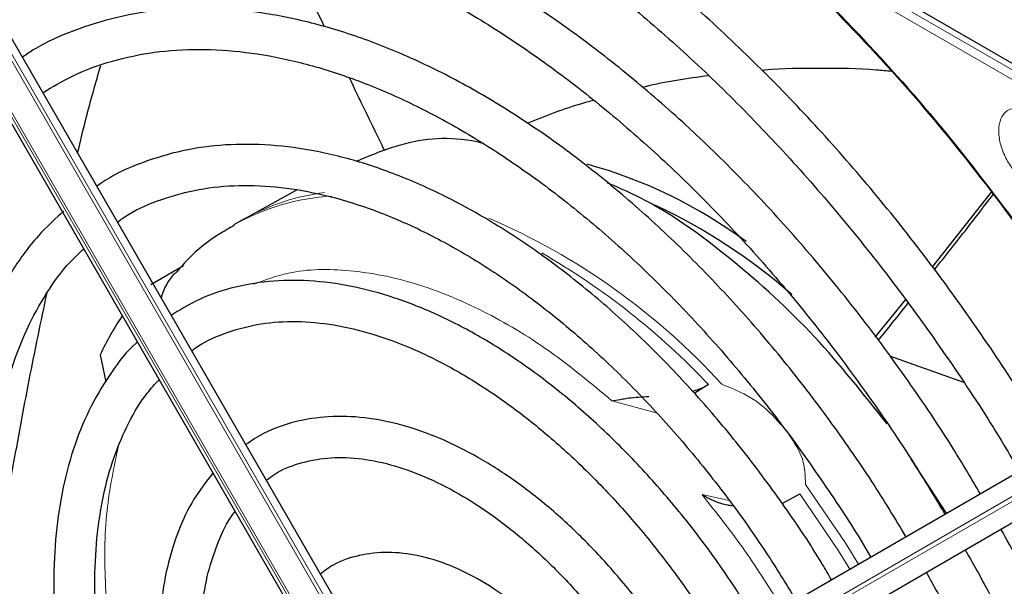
# Paper-space layout 'Blatt4' of a CAD drawing. Header units: millimetres. Extents: x 5 to 418, y 2 to 292.
# Tile 73 of 118: x 126.42 to 134.41, y 211.96 to 216.55. Entities that reach past the tile are written whole.
import ezdxf

# ---------------------------------------------------------------- set-up
doc = ezdxf.new("R2010")
doc.units = ezdxf.units.MM

psp = doc.layouts.new('Blatt4')

# ---------------------------------------------------------------- linework, layer by layer
at = {"color": 7, "linetype": 'Continuous', "lineweight": 18}
for p, q in [((136.9, 214.7468), (123.9246, 222.2373)), ((136.8677, 214.6875), (123.8923, 222.178)), ((125.0972, 218.4507), (129.0937, 211.5285)), ((129.0702, 211.5149), (125.0736, 218.4371)), ((128.8724, 211.4007), (124.8759, 218.3229)), ((124.8926, 218.3325), (128.8891, 211.4103)), ((131.5839, 213.3684), (131.2248, 213.4656)), ((134.5712, 212.7452), (130.5746, 210.4373)), ((130.5913, 210.4084), (134.5878, 212.7163)), ((131.956, 212.7041), (132.177, 212.6574)), ((134.7689, 212.6476), (130.7724, 210.3397))]:
    psp.add_line(p, q, dxfattribs=at)
at = {"color": 7, "linetype": 'Continuous', "lineweight": 25}
for p, q in [((123.9678, 222.2666), (136.9432, 214.776)), ((129.1486, 211.5602), (125.1521, 218.4824)), ((124.8521, 218.3091), (128.8486, 211.3869)), ((128.6652, 215.1723), (128.2593, 214.9494)), ((134.3031, 215.1573), (133.8249, 214.5535)), ((128.2593, 214.9494), (128.2277, 214.9316)), ((128.2277, 214.9316), (128.1575, 214.891)), ((127.4844, 214.4084), (127.7481, 214.5623)), ((133.6078, 214.2867), (133.357, 213.9796)), ((127.0724, 213.8379), (127.1171, 213.6176)), ((134.0808, 213.6131), (133.4797, 213.8272)), ((132.0091, 213.597), (131.8935, 213.5251)), ((133.9402, 212.554), (133.6534, 212.9913)), ((130.6057, 210.6284), (134.6022, 212.9363)), ((132.6059, 212.6331), (132.7506, 212.7117)), ((130.7959, 210.3534), (134.7925, 212.6613))]:
    psp.add_line(p, q, dxfattribs=at)
at = {"color": 7, "linetype": 'Continuous', "lineweight": 18, "flags": 128}
for points in [[(133.2252, 212.1411), (133.1173, 212.3153), (132.7959, 212.7865)], [(132.7506, 212.7117), (133.0643, 212.2475), (133.1549, 212.1005)]]:
    psp.add_lwpolyline(points, dxfattribs=at)
at = {"color": 7, "linetype": 'Continuous', "lineweight": 25}
for centre, radius, start, end in [((129.9992, 211.6333), 3.8866, 53.4485, 74.72547), ((129.5925, 210.8044), 4.6861, 48.72604, 64.9889), ((129.1141, 212.8895), 2.2513, 145.83955, 155.08414)]:
    psp.add_arc(centre, radius, start, end, dxfattribs=at)
at = {"color": 7, "linetype": 'Continuous', "lineweight": 18}
for centre, radius, start, end in [((129.0553, 213.3051), 1.8224, 93.2506, 119.51711), ((129.1087, 213.3913), 1.7746, 96.9623, 118.59809), ((128.0529, 209.8947), 5.4986, 42.35526, 66.72727), ((127.6533, 209.463), 6.0053, 43.5031, 60.00238)]:
    psp.add_arc(centre, radius, start, end, dxfattribs=at)
at = {"color": 7, "linetype": 'Continuous', "lineweight": 25}
for points, knots in [([(134.8182, 213.061), (134.7482, 213.1802), (134.5587, 213.5033), (134.2215, 214.0107), (133.8117, 214.581), (133.3803, 215.1262), (132.9309, 215.6442), (132.4657, 216.1318), (131.9872, 216.5865), (131.498, 217.0058), (131.0006, 217.3872), (130.4978, 217.7286), (129.9922, 218.0281), (129.4865, 218.284), (128.9835, 218.4945), (128.4859, 218.6585), (127.9965, 218.7748), (127.5183, 218.8426), (127.054, 218.8616), (126.6067, 218.8313), (126.1785, 218.7529), (125.774, 218.6239), (125.4575, 218.4874), (125.2866, 218.3773), (125.2327, 218.3427)], [0, 0, 0, 0, 0.027836, 0.075404, 0.122977, 0.170555, 0.218143, 0.265742, 0.313355, 0.360985, 0.408634, 0.456301, 0.503986, 0.551687, 0.599395, 0.647094, 0.694763, 0.742373, 0.789887, 0.837268, 0.884487, 0.931535, 0.978434, 1, 1, 1, 1]), ([(125.3994, 218.054), (125.4468, 218.085), (125.6043, 218.188), (125.8999, 218.315), (126.2831, 218.4352), (126.6897, 218.5053), (127.1151, 218.5283), (127.5574, 218.5035), (128.0138, 218.4313), (128.4819, 218.3121), (128.9593, 218.1466), (129.4432, 217.9357), (129.931, 217.6804), (130.4199, 217.3821), (130.9071, 217.0424), (131.3898, 216.6631), (131.8652, 216.2464), (132.3305, 215.7946), (132.7829, 215.3102), (133.2198, 214.796), (133.6391, 214.2552), (134.0362, 213.6895), (134.334, 213.2345), (134.4898, 212.9639), (134.5297, 212.8945)], [0, 0, 0, 0, 0.02099, 0.069851, 0.118688, 0.167389, 0.215899, 0.264215, 0.312366, 0.360395, 0.408346, 0.456251, 0.504137, 0.552018, 0.599903, 0.6478, 0.695711, 0.743637, 0.791578, 0.839533, 0.887498, 0.935471, 0.983451, 1, 1, 1, 1]), ([(134.2141, 212.7122), (134.1415, 212.8348), (133.9566, 213.1474), (133.6307, 213.6299), (133.2428, 214.1576), (132.8338, 214.6593), (132.4078, 215.1328), (131.9668, 215.5748), (131.5137, 215.9826), (131.0513, 216.3536), (130.5824, 216.6854), (130.1097, 216.9758), (129.6362, 217.2228), (129.1648, 217.4248), (128.6985, 217.5802), (128.2403, 217.6878), (127.7932, 217.7467), (127.3604, 217.7567), (126.9453, 217.717), (126.5495, 217.6301), (126.1803, 217.4899), (125.9415, 217.3785), (125.8345, 217.3022), (125.8338, 217.3016)], [0, 0, 0, 0, 0.032875, 0.083822, 0.134775, 0.185738, 0.236713, 0.287705, 0.338718, 0.389753, 0.440814, 0.491899, 0.543005, 0.594125, 0.645237, 0.696311, 0.747305, 0.798171, 0.848856, 0.899324, 0.949573, 0.99965, 1, 1, 1, 1]), ([(126.0037, 217.0074), (126.0602, 217.0437), (126.2195, 217.1462), (126.5105, 217.2648), (126.872, 217.3658), (127.256, 217.417), (127.6581, 217.4211), (128.076, 217.3774), (128.5068, 217.2867), (128.9479, 217.1494), (129.3967, 216.9664), (129.8501, 216.7387), (130.3054, 216.4677), (130.7595, 216.1552), (131.2093, 215.8029), (131.6519, 215.4132), (132.0842, 214.9886), (132.5034, 214.5318), (132.9067, 214.046), (133.2906, 213.5336), (133.6334, 213.0336), (133.8357, 212.6971), (133.9264, 212.5461)], [0, 0, 0, 0, 0.02882, 0.081368, 0.133858, 0.186143, 0.238166, 0.289941, 0.341521, 0.392971, 0.444344, 0.49568, 0.547008, 0.598338, 0.649681, 0.701044, 0.752426, 0.803828, 0.855246, 0.906678, 0.95812, 1, 1, 1, 1]), ([(128.8934, 216.4958), (128.8151, 216.6573), (128.6885, 216.9185), (128.5601, 217.1788), (128.511, 217.2782)], [0, 0, 0, 0, 0.618379, 1, 1, 1, 1]), ([(132.8566, 216.8227), (133.1011, 216.57), (133.5915, 216.0632), (134.2814, 215.2137), (134.9132, 214.3425), (135.283, 213.7345), (135.4586, 213.4458)], [0, 0, 0, 0, 0.2550278, 0.5115523, 0.7680769, 1, 1, 1, 1]), ([(132.8735, 216.7947), (133.1122, 216.5482), (133.5894, 216.0552), (134.2614, 215.2315), (134.8961, 214.3604), (135.2754, 213.7424), (135.465, 213.4334)], [0, 0, 0, 0, 0.25, 0.5, 0.75, 1, 1, 1, 1]), ([(133.6112, 212.364), (133.5203, 212.5137), (133.3236, 212.838), (132.9913, 213.3137), (132.6237, 213.7915), (132.2365, 214.2419), (131.8336, 214.6623), (131.4175, 215.0493), (130.9911, 215.4003), (130.5576, 215.7124), (130.12, 215.9833), (129.6813, 216.2108), (129.2447, 216.3931), (128.8134, 216.5285), (128.3908, 216.6157), (127.9802, 216.654), (127.5853, 216.6425), (127.2086, 216.5828), (126.856, 216.4713), (126.5992, 216.3594), (126.47, 216.2706), (126.4407, 216.2504)], [0, 0, 0, 0, 0.047335, 0.102503, 0.157679, 0.212871, 0.268083, 0.323322, 0.378591, 0.433894, 0.489232, 0.544601, 0.599988, 0.65536, 0.710671, 0.765857, 0.820841, 0.875554, 0.929964, 0.984107, 1, 1, 1, 1]), ([(126.6065, 215.9632), (126.6868, 216.0114), (126.8634, 216.1175), (127.1669, 216.226), (127.5084, 216.2985), (127.8707, 216.3221), (128.2496, 216.2983), (128.6424, 216.2272), (129.0463, 216.1095), (129.4582, 215.9461), (129.8753, 215.7379), (130.2943, 215.4865), (130.7119, 215.1937), (131.1248, 214.8617), (131.5298, 214.4927), (131.9237, 214.0898), (132.3031, 213.6559), (132.6661, 213.1948), (133.0057, 212.7079), (133.2253, 212.3736), (133.3236, 212.199), (133.324, 212.1982)], [0, 0, 0, 0, 0.047732, 0.104951, 0.162001, 0.218715, 0.275061, 0.331102, 0.386935, 0.442647, 0.498302, 0.553942, 0.609585, 0.665249, 0.720938, 0.776655, 0.832397, 0.88816, 0.943939, 0.999729, 1, 1, 1, 1]), ([(126.8891, 215.4737), (126.9119, 215.5699), (126.9692, 215.8125), (127.0365, 216.0443), (127.0771, 216.1843)], [0, 0, 0, 0, 0.39617, 1, 1, 1, 1]), ([(133.4932, 216.1357), (133.4531, 216.1396), (133.2612, 216.1583), (132.9172, 216.1617), (132.6072, 216.1595), (132.4513, 216.144), (132.4455, 216.1434)], [0, 0, 0, 0, 0.113999, 0.545324, 0.983102, 1, 1, 1, 1]), ([(129.3818, 215.4913), (129.3719, 215.5118), (129.2767, 215.7095), (129.1803, 215.9068), (129.094, 216.0835)], [0, 0, 0, 0, 0.103823, 1, 1, 1, 1]), ([(132.0082, 216.1001), (131.8348, 216.0772), (131.655, 216.0535), (131.4818, 216.0074), (131.4757, 216.0057)], [0, 0, 0, 0, 0.96483, 1, 1, 1, 1]), ([(131.0762, 215.9), (131.0463, 215.8923), (130.8636, 215.8453), (130.6885, 215.7742), (130.5421, 215.7147)], [0, 0, 0, 0, 0.16348, 1, 1, 1, 1]), ([(126.6588, 208.3492), (126.6351, 208.3899), (126.5111, 208.6029), (126.3133, 209.0021), (126.0691, 209.5418), (125.8585, 210.0874), (125.6801, 210.6328), (125.5361, 211.1742), (125.4274, 211.7072), (125.3547, 212.2276), (125.3184, 212.7313), (125.3186, 213.2143), (125.3552, 213.6728), (125.4275, 214.1033), (125.5346, 214.5026), (125.6758, 214.8675), (125.849, 215.1971), (126.0562, 215.4838), (126.2169, 215.6693), (126.316, 215.7459), (126.327, 215.7544)], [0, 0, 0, 0, 0.0144397, 0.0756165, 0.1367846, 0.1979372, 0.2590679, 0.3201703, 0.3812385, 0.4422681, 0.5032569, 0.5642068, 0.6251274, 0.6860375, 0.7469629, 0.8079573, 0.8691011, 0.9304986, 0.9922581, 1, 1, 1, 1]), ([(130.1694, 215.5544), (130.156, 215.5575), (129.9183, 215.6128), (129.5612, 215.578), (129.2666, 215.4544), (129.1488, 215.405)], [0, 0, 0, 0, 0.034713, 0.614228, 1, 1, 1, 1]), ([(133.0058, 212.0144), (132.9814, 212.0569), (132.8642, 212.2606), (132.6286, 212.6088), (132.3014, 213.053), (131.9524, 213.4702), (131.5873, 213.8583), (131.2084, 214.2134), (130.8191, 214.5324), (130.4227, 214.8123), (130.0224, 215.0507), (129.6217, 215.245), (129.2241, 215.3933), (128.8331, 215.4939), (128.4524, 215.5456), (128.0861, 215.5473), (127.7374, 215.5004), (127.4126, 215.4011), (127.1809, 215.301), (127.0675, 215.2204), (127.0448, 215.2042)], [0, 0, 0, 0, 0.015977, 0.076619, 0.137271, 0.197942, 0.258641, 0.319377, 0.380158, 0.440989, 0.501871, 0.562796, 0.623736, 0.68463, 0.74539, 0.805902, 0.866048, 0.925763, 0.985086, 1, 1, 1, 1]), ([(127.212, 214.9145), (127.2398, 214.9343), (127.3503, 215.013), (127.5703, 215.1042), (127.8702, 215.1865), (128.1933, 215.2182), (128.5335, 215.203), (128.8881, 215.1404), (129.2538, 215.0313), (129.6273, 214.8766), (130.0053, 214.6777), (130.3845, 214.4362), (130.761, 214.154), (131.1314, 213.8339), (131.492, 213.4785), (131.8395, 213.0915), (132.1696, 212.6757), (132.4656, 212.2611), (132.6389, 211.9775), (132.718, 211.8482)], [0, 0, 0, 0, 0.0213, 0.084609, 0.147915, 0.210788, 0.273103, 0.334941, 0.396461, 0.457805, 0.519077, 0.580333, 0.641603, 0.702907, 0.764251, 0.825634, 0.887048, 0.948488, 1, 1, 1, 1]), ([(133.4593, 213.2774), (133.2667, 213.5197), (132.8716, 214.0168), (132.2022, 214.6208), (131.6274, 215.0417), (131.2902, 215.1875), (131.1856, 215.2328)], [0, 0, 0, 0, 0.27983, 0.573837, 0.867844, 1, 1, 1, 1]), ([(133.8427, 214.5288), (133.9309, 214.6395), (134.0907, 214.8401), (134.2475, 215.0452), (134.3177, 215.137)], [0, 0, 0, 0, 0.551952, 1, 1, 1, 1]), ([(126.7766, 215.0025), (126.7153, 214.9474), (126.5707, 214.8173), (126.3793, 214.5637), (126.1987, 214.2521), (126.0536, 213.9022), (125.9443, 213.5185), (125.8721, 213.104), (125.8378, 212.6628), (125.8416, 212.199), (125.8833, 211.717), (125.9625, 211.2211), (126.0782, 210.7158), (126.2294, 210.2056), (126.4142, 209.6946), (126.6331, 209.1886), (126.8211, 208.7992), (126.9445, 208.5849), (126.9751, 208.5318)], [0, 0, 0, 0, 0.047877, 0.112987, 0.178474, 0.2444, 0.310713, 0.377305, 0.44406, 0.510888, 0.577722, 0.644528, 0.711298, 0.77803, 0.844729, 0.911402, 0.978057, 1, 1, 1, 1]), ([(128.16, 214.8854), (128.1202, 214.8638), (127.9837, 214.7896), (127.8213, 214.6592), (127.7148, 214.5357), (127.6815, 214.4972)], [0, 0, 0, 0, 0.220093, 0.756421, 1, 1, 1, 1]), ([(127.2612, 208.6971), (127.2584, 208.7018), (127.1637, 208.8622), (127.0014, 209.1916), (126.7793, 209.6806), (126.5917, 210.1757), (126.4363, 210.6697), (126.3157, 211.1584), (126.2305, 211.6371), (126.1814, 212.101), (126.1688, 212.5457), (126.1924, 212.967), (126.2517, 213.3608), (126.3458, 213.7234), (126.473, 214.0525), (126.6338, 214.3426), (126.789, 214.5589), (126.9005, 214.6616), (126.938, 214.6961)], [0, 0, 0, 0, 0.002079, 0.070996, 0.1399, 0.208781, 0.277628, 0.346429, 0.415177, 0.483863, 0.552488, 0.62106, 0.689605, 0.758159, 0.826801, 0.895661, 0.964912, 1, 1, 1, 1]), ([(127.6763, 214.5012), (127.6567, 214.4762), (127.6138, 214.4215), (127.5785, 214.3485), (127.5684, 214.3039), (127.5673, 214.2991)], [0, 0, 0, 0, 0.428379, 0.939585, 1, 1, 1, 1]), ([(132.403, 211.6663), (132.322, 211.796), (132.1532, 212.0665), (131.8673, 212.4524), (131.556, 212.8244), (131.2276, 213.1663), (130.8861, 213.4746), (130.5351, 213.7457), (130.1781, 213.9766), (129.8189, 214.1643), (129.4613, 214.3064), (129.1093, 214.4008), (128.7673, 214.4457), (128.4395, 214.4409), (128.1314, 214.3846), (127.8647, 214.2925), (127.7143, 214.1985), (127.649, 214.1576)], [0, 0, 0, 0, 0.062858, 0.131038, 0.199246, 0.2675, 0.335815, 0.404205, 0.472678, 0.541229, 0.609831, 0.678385, 0.746745, 0.814711, 0.882086, 0.948789, 1, 1, 1, 1]), ([(126.2248, 212.186), (126.2705, 212.4264), (126.3622, 212.9085), (126.4931, 213.6343), (126.5921, 214.1067), (126.6414, 214.3419)], [0, 0, 0, 0, 0.33288, 0.667872, 1, 1, 1, 1]), ([(133.3863, 213.9539), (133.4192, 213.9945), (133.5008, 214.0953), (133.5813, 214.1977), (133.6294, 214.2589)], [0, 0, 0, 0, 0.4025022, 1, 1, 1, 1]), ([(127.815, 213.87), (127.824, 213.8771), (127.903, 213.9395), (128.0774, 214.0148), (128.3383, 214.0911), (128.624, 214.1158), (128.9264, 214.0939), (129.2424, 214.0248), (129.5683, 213.9098), (129.9005, 213.7501), (130.2353, 213.5471), (130.5685, 213.3032), (130.8962, 213.021), (131.2141, 212.7037), (131.5189, 212.3554), (131.804, 211.9786), (132.003, 211.6907), (132.098, 211.5254), (132.1132, 211.499)], [0, 0, 0, 0, 0.009214, 0.081011, 0.153071, 0.224451, 0.2949, 0.364606, 0.433868, 0.502926, 0.57193, 0.640938, 0.709995, 0.779115, 0.848296, 0.917527, 0.986793, 1, 1, 1, 1]), ([(127.3741, 213.9407), (127.37, 213.9373), (127.2892, 213.8695), (127.1601, 213.6982), (126.9918, 213.4269), (126.8615, 213.1139), (126.7663, 212.7682), (126.7087, 212.392), (126.6891, 211.9902), (126.7079, 211.5676), (126.7645, 211.1291), (126.8583, 210.6797), (126.9877, 210.2244), (127.1519, 209.7686), (127.3459, 209.317), (127.5, 209.0248), (127.5767, 208.8793)], [0, 0, 0, 0, 0.004033, 0.07871, 0.15389, 0.229752, 0.306249, 0.383198, 0.460397, 0.537693, 0.614972, 0.6922, 0.769368, 0.846482, 0.923554, 1, 1, 1, 1]), ([(127.8665, 209.0466), (127.7984, 209.1744), (127.6551, 209.4435), (127.4722, 209.8657), (127.3125, 210.3037), (127.1871, 210.7397), (127.0964, 211.1678), (127.0415, 211.5829), (127.0229, 211.9797), (127.0402, 212.3535), (127.093, 212.6994), (127.1797, 213.0142), (127.3002, 213.2919), (127.4239, 213.5012), (127.5174, 213.6008), (127.5502, 213.6358)], [0, 0, 0, 0, 0.072943, 0.153521, 0.234056, 0.314528, 0.394918, 0.475208, 0.555393, 0.63548, 0.715511, 0.795552, 0.875749, 0.95636, 1, 1, 1, 1]), ([(131.8766, 213.5431), (131.8946, 213.5481), (131.9443, 213.5618), (131.9839, 213.5833), (132.0091, 213.597)], [0, 0, 0, 0, 0.362002, 1, 1, 1, 1]), ([(131.2248, 213.4656), (131.246, 213.4688), (131.2808, 213.4741), (131.3289, 213.4824), (131.4018, 213.4947), (131.4674, 213.4975), (131.5232, 213.4999)], [0, 0, 0, 0, 0.259433, 0.424802, 0.511819, 1, 1, 1, 1]), ([(131.7984, 211.3172), (131.7264, 211.43), (131.5774, 211.6632), (131.3227, 211.9901), (131.046, 212.298), (130.7538, 212.5733), (130.4509, 212.8124), (130.1413, 213.0113), (129.8292, 213.1666), (129.5191, 213.2754), (129.2158, 213.335), (128.9244, 213.3444), (128.6519, 213.3011), (128.4252, 213.2241), (128.3031, 213.1424), (128.2541, 213.1096)], [0, 0, 0, 0, 0.074384, 0.153857, 0.233394, 0.313032, 0.392803, 0.472727, 0.552799, 0.632945, 0.712925, 0.792378, 0.870881, 0.948205, 1, 1, 1, 1]), ([(128.4212, 212.8202), (128.441, 212.836), (128.5192, 212.8985), (128.6823, 212.9621), (128.9096, 213.0089), (129.1598, 213.0052), (129.4245, 212.955), (129.6998, 212.8588), (129.9814, 212.7181), (130.265, 212.535), (130.5458, 212.3119), (130.8194, 212.0525), (131.08, 211.7602), (131.3133, 211.4587), (131.4474, 211.2469), (131.5088, 211.1499)], [0, 0, 0, 0, 0.028972, 0.114279, 0.199798, 0.283623, 0.365764, 0.446914, 0.527654, 0.608306, 0.688988, 0.769775, 0.850678, 0.931679, 1, 1, 1, 1]), ([(127.987, 212.8792), (127.9333, 212.8106), (127.8236, 212.6706), (127.7013, 212.4125), (127.6108, 212.1204), (127.5582, 211.7966), (127.5438, 211.4472), (127.568, 211.0776), (127.6301, 210.6941), (127.7287, 210.3023), (127.8632, 209.9086), (128.014, 209.5481), (128.1326, 209.3258), (128.1838, 209.2298)], [0, 0, 0, 0, 0.087458, 0.178657, 0.271088, 0.364497, 0.458466, 0.552645, 0.646789, 0.740833, 0.834772, 0.928628, 1, 1, 1, 1]), ([(131.956, 212.7041), (132.0201, 212.6692), (132.0945, 212.6287), (132.1873, 212.6175), (132.2002, 212.616)], [0, 0, 0, 0, 0.861249, 1, 1, 1, 1]), ([(128.4713, 209.3959), (128.4153, 209.5036), (128.2965, 209.7319), (128.1508, 210.0912), (128.0296, 210.4632), (127.9433, 210.8297), (127.8924, 211.1836), (127.8774, 211.5191), (127.8982, 211.83), (127.9525, 212.1126), (128.0423, 212.3565), (128.1156, 212.5081), (128.1652, 212.5662), (128.1667, 212.568)], [0, 0, 0, 0, 0.090298, 0.19153, 0.29266, 0.393638, 0.494422, 0.594988, 0.69535, 0.795611, 0.895939, 0.99677, 1, 1, 1, 1]), ([(134.1642, 202.873), (134.2611, 202.928), (134.4712, 203.0471), (134.7612, 203.285), (135.0383, 203.5731), (135.2832, 203.9036), (135.4953, 204.273), (135.6731, 204.6799), (135.8152, 205.1215), (135.9208, 205.5952), (135.9891, 206.0977), (136.0196, 206.6258), (136.0122, 207.1759), (135.967, 207.7444), (135.8846, 208.3278), (135.7654, 208.9223), (135.6103, 209.5243), (135.4203, 210.1298), (135.1968, 210.7354), (134.9405, 211.3367), (134.6705, 211.9022), (134.4729, 212.2599), (134.3821, 212.4243)], [0, 0, 0, 0, 0.042839, 0.092827, 0.142855, 0.193022, 0.243385, 0.293956, 0.34471, 0.395602, 0.446585, 0.497618, 0.548672, 0.599723, 0.650761, 0.701782, 0.752784, 0.803769, 0.85474, 0.905699, 0.956649, 1, 1, 1, 1]), ([(131.1906, 210.9662), (131.1601, 211.0155), (131.0686, 211.1632), (130.8902, 211.3869), (130.6624, 211.6307), (130.4193, 211.8396), (130.1672, 212.0099), (129.9106, 212.1367), (129.6552, 212.2158), (129.4069, 212.2444), (129.1749, 212.2181), (128.9886, 212.157), (128.8942, 212.0874), (128.8592, 212.0615)], [0, 0, 0, 0, 0.04971, 0.148978, 0.2484084, 0.348108, 0.4481676, 0.5486143, 0.6492499, 0.7493155, 0.8476774, 0.9434778, 1, 1, 1, 1]), ([(134.0922, 212.2569), (134.1635, 212.13), (134.3407, 211.8144), (134.5922, 211.2959), (134.8486, 210.708), (135.0723, 210.1158), (135.2632, 209.5239), (135.4197, 208.9362), (135.5409, 208.3565), (135.6262, 207.7888), (135.6751, 207.2369), (135.6873, 206.7044), (135.6629, 206.1949), (135.6024, 205.7118), (135.5063, 205.2582), (135.3755, 204.8369), (135.211, 204.4504), (135.0137, 204.1011), (134.7852, 203.7902), (134.5254, 203.5216), (134.2636, 203.309), (134.0767, 203.2071), (133.9966, 203.1633)], [0, 0, 0, 0, 0.034582, 0.08603, 0.137472, 0.188902, 0.240318, 0.291715, 0.343089, 0.394438, 0.445761, 0.497058, 0.548333, 0.599597, 0.650862, 0.702153, 0.753511, 0.80499, 0.856655, 0.908569, 0.96076, 1, 1, 1, 1]), ([(126.7381, 211.3797), (126.7105, 211.3937), (126.6194, 211.44), (126.484, 211.5603), (126.3546, 211.7165), (126.2644, 211.8819), (126.2209, 212.0185), (126.2155, 212.1283), (126.2228, 212.1736), (126.2248, 212.186)], [0, 0, 0, 0, 0.108489, 0.357548, 0.606037, 0.752666, 0.900362, 0.972485, 1, 1, 1, 1]), ([(133.5584, 203.9222), (133.6247, 203.957), (133.7978, 204.0477), (134.0477, 204.2456), (134.3082, 204.508), (134.5359, 204.8134), (134.731, 205.1575), (134.8914, 205.5388), (135.0161, 205.9544), (135.1039, 206.4012), (135.1541, 206.8759), (135.1663, 207.3746), (135.1406, 207.8936), (135.0773, 208.4288), (134.977, 208.9763), (134.8405, 209.5321), (134.6688, 210.092), (134.4637, 210.6523), (134.2251, 211.208), (133.9961, 211.6842), (133.8361, 211.9682), (133.7763, 212.0744)], [0, 0, 0, 0, 0.033446, 0.087411, 0.141399, 0.195552, 0.249964, 0.304656, 0.359593, 0.414709, 0.469936, 0.525219, 0.580517, 0.635803, 0.691067, 0.746307, 0.801523, 0.856719, 0.911899, 0.967067, 1, 1, 1, 1])]:
    psp.add_open_spline(points, degree=3, knots=knots, dxfattribs=at)
at = {"color": 7, "linetype": 'Continuous', "lineweight": 18}
for points, knots in [([(134.4825, 215.3351), (134.4612, 215.3665), (134.4174, 215.431), (134.3759, 215.5412), (134.3594, 215.6463), (134.3701, 215.7353), (134.4055, 215.8016), (134.4641, 215.8381), (134.5392, 215.8414), (134.5944, 215.8154), (134.6213, 215.8027)], [0, 0, 0, 0, 0.1217127, 0.2499999, 0.378287, 0.4999997, 0.6217125, 0.7499999, 0.8782872, 1, 1, 1, 1]), ([(131.2248, 213.4656), (131.0563, 213.6054), (130.7122, 213.8911), (130.1726, 214.2099), (129.6242, 214.4354), (129.0919, 214.537), (128.6469, 214.5332), (128.4092, 214.4444), (128.3164, 214.4098)], [0, 0, 0, 0, 0.1669548, 0.3409996, 0.5201142, 0.7018755, 0.8836369, 1, 1, 1, 1]), ([(132.5965, 213.2742), (132.5325, 213.3425), (132.3988, 213.4854), (132.2131, 213.5602), (132.1163, 213.5992)], [0, 0, 0, 0, 0.478576, 1, 1, 1, 1]), ([(132.7959, 212.7865), (132.794, 212.8566), (132.7904, 212.9968), (132.7057, 213.1249), (132.6633, 213.1889)], [0, 0, 0, 0, 0.5003194, 1, 1, 1, 1]), ([(127.2212, 213.1046), (127.1844, 212.9313), (127.1091, 212.5774), (127.1025, 211.9578), (127.1824, 211.2796), (127.3565, 210.5603), (127.6267, 209.8386), (127.8438, 209.3501), (127.9834, 209.1218), (127.9869, 209.1161)], [0, 0, 0, 0, 0.156427, 0.319496, 0.487316, 0.657616, 0.827916, 0.995735, 1, 1, 1, 1]), ([(132.606, 211.7835), (132.5078, 211.9407), (132.3064, 212.2629), (132.0747, 212.5546), (131.956, 212.7041)], [0, 0, 0, 0, 0.487616, 1, 1, 1, 1])]:
    psp.add_open_spline(points, degree=3, knots=knots, dxfattribs=at)

doc.saveas('drawing.dxf')
